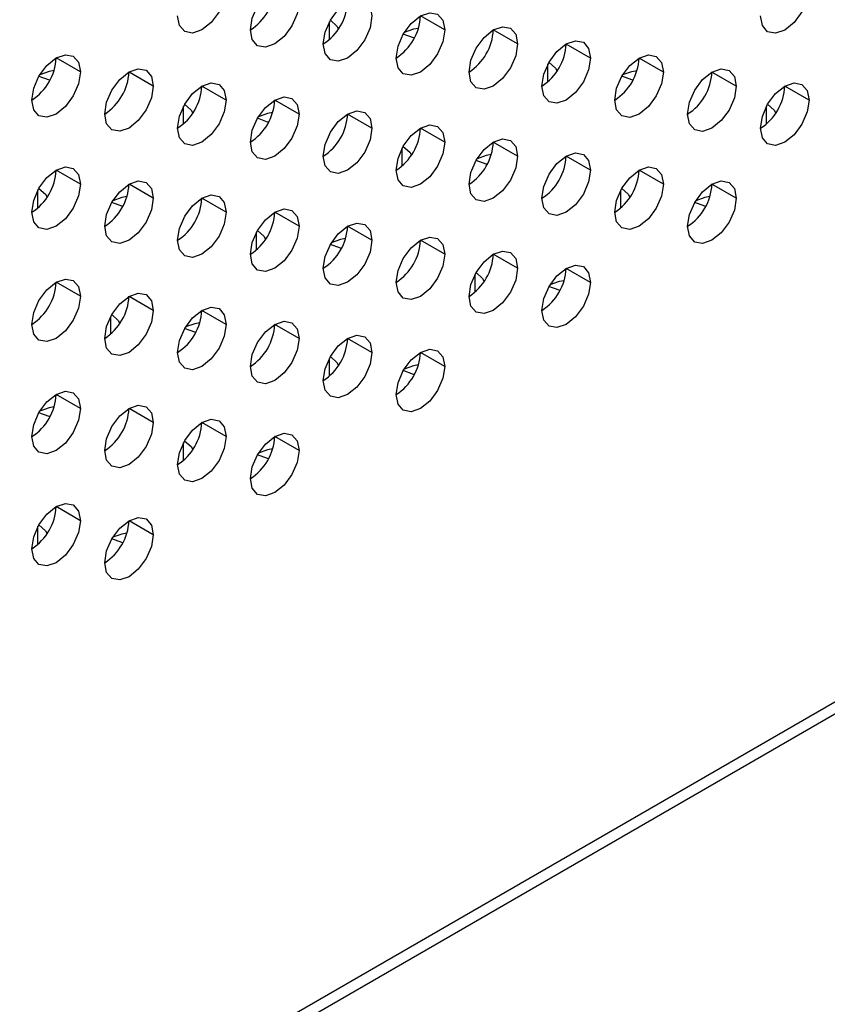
# Model space of a CAD drawing. Header units: millimetres. Extents: x 0 to 1118, y 0 to 864.
# Tile 164 of 256: x 991.93 to 995.84, y 623.79 to 628.57. Entities that reach past the tile are written whole.
import ezdxf

# ---------------------------------------------------------------- set-up
doc = ezdxf.new("R2010")
doc.units = ezdxf.units.MM

msp = doc.modelspace()

# ---------------------------------------------------------------- linework, layer by layer
at = {"color": 7, "linetype": 'Continuous', "lineweight": 25}
for p, q in [((993.9879, 628.52), (993.8701, 628.588)), ((994.3415, 628.4519), (994.2236, 628.5199)), ((994.695, 628.3838), (994.5772, 628.4518)), ((992.2202, 628.316), (992.1023, 628.384)), ((995.0486, 628.3157), (994.9308, 628.3838)), ((992.5737, 628.2479), (992.4559, 628.3159)), ((995.4022, 628.2476), (995.2843, 628.3157)), ((992.9273, 628.1798), (992.8094, 628.2479)), ((995.7557, 628.1796), (995.6379, 628.2476)), ((993.2808, 628.1117), (993.163, 628.1798)), ((993.6344, 628.0437), (993.5165, 628.1117)), ((993.9879, 627.9756), (993.8701, 628.0436)), ((994.3415, 627.9075), (994.2236, 627.9755)), ((994.695, 627.8394), (994.5772, 627.9075)), ((992.2202, 627.7716), (992.1023, 627.8397)), ((995.0486, 627.7714), (994.9308, 627.8394)), ((992.5737, 627.7035), (992.4559, 627.7716)), ((995.4022, 627.7033), (995.2843, 627.7713)), ((992.9273, 627.6355), (992.8094, 627.7035)), ((999.9984, 627.6348), (926.2235, 585.0455)), ((993.2808, 627.5674), (993.163, 627.6354)), ((926.189, 584.9692), (999.9638, 627.5585)), ((993.6344, 627.4993), (993.5165, 627.5673)), ((993.9879, 627.4312), (993.8701, 627.4993)), ((994.3415, 627.3632), (994.2236, 627.4312)), ((994.695, 627.2951), (994.5772, 627.3631)), ((992.2202, 627.2273), (992.1023, 627.2953)), ((992.5737, 627.1592), (992.4559, 627.2272)), ((992.9273, 627.0911), (992.8094, 627.1591)), ((993.2808, 627.023), (993.163, 627.0911)), ((993.6344, 626.9549), (993.5165, 627.023)), ((993.9879, 626.8869), (993.8701, 626.9549)), ((992.2202, 626.6829), (992.1023, 626.7509)), ((992.5737, 626.6148), (992.4559, 626.6829)), ((992.9273, 626.5467), (992.8094, 626.6148)), ((993.2808, 626.4787), (993.163, 626.5467)), ((992.2202, 626.1385), (992.1023, 626.2066)), ((992.5737, 626.0705), (992.4559, 626.1385))]:
    msp.add_line(p, q, dxfattribs=at)
at = {"color": 8, "linetype": 'Continuous', "lineweight": 25}
for p, q in [((993.4282, 628.4733), (993.4282, 628.559)), ((994.4888, 628.269), (994.4888, 628.3548)), ((992.721, 628.0651), (992.721, 628.1508)), ((995.5495, 628.0648), (995.5495, 628.1505)), ((993.7817, 627.8608), (993.7817, 627.9465)), ((992.0139, 627.6569), (992.0139, 627.7426)), ((994.8424, 627.6566), (994.8424, 627.7423)), ((993.0746, 627.4526), (993.0746, 627.5383)), ((994.1353, 627.2484), (994.1353, 627.3341)), ((992.3675, 627.0444), (992.3675, 627.1301)), ((993.4282, 626.8402), (993.4282, 626.9259)), ((992.721, 626.432), (992.721, 626.5177)), ((992.0139, 626.0238), (992.0139, 626.1095))]:
    msp.add_line(p, q, dxfattribs=at)
at = {"color": 7, "linetype": 'Continuous', "lineweight": 25, "flags": 128}
for points in [[(992.9273, 628.7242), (992.9183, 628.6669), (992.8928, 628.608), (992.8545, 628.5565), (992.8094, 628.5201), (992.7643, 628.5044), (992.7261, 628.5118), (992.7006, 628.5412), (992.6916, 628.5881)], [(993.0451, 628.52), (993.0541, 628.5773), (993.0797, 628.6362), (993.1179, 628.6878), (993.163, 628.7242), (993.2081, 628.7398), (993.2463, 628.7324), (993.2719, 628.703), (993.2808, 628.6561)], [(995.7557, 628.7239), (995.7467, 628.6667), (995.7212, 628.6078), (995.683, 628.5562), (995.6379, 628.5198), (995.5928, 628.5041), (995.5545, 628.5115), (995.529, 628.541), (995.52, 628.5879)], [(993.3987, 628.452), (993.4077, 628.5092), (993.4332, 628.5681), (993.4714, 628.6197), (993.5165, 628.6561), (993.5616, 628.6718), (993.5999, 628.6643), (993.6254, 628.6349), (993.6344, 628.588)], [(993.2808, 628.6561), (993.2719, 628.5988), (993.2463, 628.54), (993.2081, 628.4884), (993.163, 628.452), (993.1179, 628.4363), (993.0797, 628.4437), (993.0541, 628.4731), (993.0451, 628.52)], [(993.6344, 628.588), (993.6254, 628.5308), (993.5999, 628.4719), (993.5616, 628.4203), (993.5165, 628.3839), (993.4714, 628.3682), (993.4332, 628.3757), (993.4077, 628.4051), (993.3987, 628.452)], [(993.4328, 628.5675), (993.4643, 628.5391), (993.4725, 628.5245)], [(993.7522, 628.3839), (993.7612, 628.4411), (993.7868, 628.5), (993.825, 628.5516), (993.8701, 628.588), (993.9152, 628.6037), (993.9534, 628.5963), (993.979, 628.5669), (993.9879, 628.52)], [(993.9879, 628.52), (993.979, 628.4627), (993.9534, 628.4038), (993.9152, 628.3522), (993.8701, 628.3158), (993.825, 628.3002), (993.7868, 628.3076), (993.7612, 628.337), (993.7522, 628.3839)], [(993.8602, 628.5277), (993.8358, 628.5231), (993.791, 628.5072)], [(994.1058, 628.3158), (994.1148, 628.3731), (994.1403, 628.432), (994.1785, 628.4835), (994.2236, 628.5199), (994.2687, 628.5356), (994.307, 628.5282), (994.3325, 628.4988), (994.3415, 628.4519)], [(993.8403, 628.4803), (993.8358, 628.4814), (993.7865, 628.4996)], [(994.4593, 628.2477), (994.4683, 628.305), (994.4939, 628.3639), (994.5321, 628.4155), (994.5772, 628.4519), (994.6223, 628.4675), (994.6605, 628.4601), (994.6861, 628.4307), (994.695, 628.3838)], [(994.3415, 628.4519), (994.3325, 628.3946), (994.307, 628.3357), (994.2687, 628.2841), (994.2236, 628.2477), (994.1785, 628.2321), (994.1403, 628.2395), (994.1148, 628.2689), (994.1058, 628.3158)], [(991.9845, 628.1799), (991.9934, 628.2372), (992.019, 628.2961), (992.0572, 628.3476), (992.1023, 628.384), (992.1474, 628.3997), (992.1857, 628.3923), (992.2112, 628.3629), (992.2202, 628.316)], [(994.695, 628.3838), (994.6861, 628.3265), (994.6605, 628.2676), (994.6223, 628.2161), (994.5772, 628.1797), (994.5321, 628.164), (994.4939, 628.1714), (994.4683, 628.2008), (994.4593, 628.2477)], [(994.8129, 628.1796), (994.8219, 628.2369), (994.8474, 628.2958), (994.8857, 628.3474), (994.9308, 628.3838), (994.9759, 628.3994), (995.0141, 628.392), (995.0396, 628.3626), (995.0486, 628.3157)], [(992.0924, 628.3236), (992.068, 628.319), (992.0231, 628.303)], [(992.338, 628.1118), (992.347, 628.1691), (992.3725, 628.228), (992.4108, 628.2796), (992.4559, 628.316), (992.501, 628.3316), (992.5392, 628.3242), (992.5648, 628.2948), (992.5737, 628.2479)], [(994.4935, 628.3633), (994.5249, 628.335), (994.5331, 628.3203)], [(994.8518, 628.3032), (994.8964, 628.319), (994.9209, 628.3236)], [(995.1665, 628.1116), (995.1754, 628.1688), (995.201, 628.2277), (995.2392, 628.2793), (995.2843, 628.3157), (995.3294, 628.3314), (995.3676, 628.3239), (995.3932, 628.2945), (995.4022, 628.2476)], [(992.2202, 628.316), (992.2112, 628.2587), (992.1857, 628.1998), (992.1474, 628.1483), (992.1023, 628.1119), (992.0572, 628.0962), (992.019, 628.1036), (991.9934, 628.133), (991.9845, 628.1799)], [(992.0187, 628.2955), (992.068, 628.2773), (992.0725, 628.2763)], [(995.0486, 628.3157), (995.0396, 628.2585), (995.0141, 628.1996), (994.9759, 628.148), (994.9308, 628.1116), (994.8857, 628.0959), (994.8474, 628.1033), (994.8219, 628.1327), (994.8129, 628.1796)], [(994.9016, 628.2761), (994.8964, 628.2773), (994.8472, 628.2954)], [(992.5737, 628.2479), (992.5648, 628.1906), (992.5392, 628.1317), (992.501, 628.0802), (992.4559, 628.0438), (992.4108, 628.0281), (992.3725, 628.0355), (992.347, 628.0649), (992.338, 628.1118)], [(992.6916, 628.0438), (992.7006, 628.101), (992.7261, 628.1599), (992.7643, 628.2115), (992.8094, 628.2479), (992.8545, 628.2636), (992.8928, 628.2561), (992.9183, 628.2267), (992.9273, 628.1798)], [(995.4022, 628.2476), (995.3932, 628.1904), (995.3676, 628.1315), (995.3294, 628.0799), (995.2843, 628.0435), (995.2392, 628.0278), (995.201, 628.0353), (995.1754, 628.0647), (995.1665, 628.1116)], [(995.52, 628.0435), (995.529, 628.1008), (995.5545, 628.1596), (995.5928, 628.2112), (995.6379, 628.2476), (995.683, 628.2633), (995.7212, 628.2559), (995.7467, 628.2265), (995.7557, 628.1796)], [(992.9273, 628.1798), (992.9183, 628.1226), (992.8928, 628.0637), (992.8545, 628.0121), (992.8094, 627.9757), (992.7643, 627.96), (992.7261, 627.9675), (992.7006, 627.9969), (992.6916, 628.0438)], [(993.0451, 627.9757), (993.0541, 628.0329), (993.0797, 628.0918), (993.1179, 628.1434), (993.163, 628.1798), (993.2081, 628.1955), (993.2463, 628.1881), (993.2719, 628.1586), (993.2808, 628.1117)], [(995.7557, 628.1796), (995.7467, 628.1223), (995.7212, 628.0634), (995.683, 628.0118), (995.6379, 627.9754), (995.5928, 627.9598), (995.5545, 627.9672), (995.529, 627.9966), (995.52, 628.0435)], [(992.7257, 628.1593), (992.7572, 628.1309), (992.7653, 628.1163)], [(995.5543, 628.1592), (995.5856, 628.1309), (995.5938, 628.1161)], [(993.2808, 628.1117), (993.2719, 628.0545), (993.2463, 627.9956), (993.2081, 627.944), (993.163, 627.9076), (993.1179, 627.8919), (993.0797, 627.8994), (993.0541, 627.9288), (993.0451, 627.9757)], [(993.1332, 628.0721), (993.1287, 628.0732), (993.0794, 628.0914)], [(993.1531, 628.1195), (993.1287, 628.1149), (993.0839, 628.099)], [(993.3987, 627.9076), (993.4077, 627.9649), (993.4332, 628.0238), (993.4714, 628.0753), (993.5165, 628.1117), (993.5616, 628.1274), (993.5999, 628.12), (993.6254, 628.0906), (993.6344, 628.0437)], [(993.6344, 628.0437), (993.6254, 627.9864), (993.5999, 627.9275), (993.5616, 627.8759), (993.5165, 627.8395), (993.4714, 627.8239), (993.4332, 627.8313), (993.4077, 627.8607), (993.3987, 627.9076)], [(993.7522, 627.8395), (993.7612, 627.8968), (993.7868, 627.9557), (993.825, 628.0073), (993.8701, 628.0436), (993.9152, 628.0593), (993.9534, 628.0519), (993.979, 628.0225), (993.9879, 627.9756)], [(994.1058, 627.7714), (994.1148, 627.8287), (994.1403, 627.8876), (994.1785, 627.9392), (994.2236, 627.9756), (994.2687, 627.9912), (994.307, 627.9838), (994.3325, 627.9544), (994.3415, 627.9075)], [(993.9879, 627.9756), (993.979, 627.9183), (993.9534, 627.8594), (993.9152, 627.8079), (993.8701, 627.7715), (993.825, 627.7558), (993.7868, 627.7632), (993.7612, 627.7926), (993.7522, 627.8395)], [(993.7864, 627.9551), (993.8178, 627.9267), (993.826, 627.9121)], [(994.3415, 627.9075), (994.3325, 627.8503), (994.307, 627.7914), (994.2687, 627.7398), (994.2236, 627.7034), (994.1785, 627.6877), (994.1403, 627.6951), (994.1148, 627.7245), (994.1058, 627.7714)], [(994.2138, 627.9154), (994.1893, 627.9108), (994.1447, 627.895)], [(994.4593, 627.7034), (994.4683, 627.7606), (994.4939, 627.8195), (994.5321, 627.8711), (994.5772, 627.9075), (994.6223, 627.9232), (994.6605, 627.9157), (994.6861, 627.8863), (994.695, 627.8394)], [(991.9845, 627.6356), (991.9934, 627.6928), (992.019, 627.7517), (992.0572, 627.8033), (992.1023, 627.8397), (992.1474, 627.8554), (992.1857, 627.8479), (992.2112, 627.8185), (992.2202, 627.7716)], [(994.1945, 627.8679), (994.1893, 627.8691), (994.1401, 627.8872)], [(994.8129, 627.6353), (994.8219, 627.6925), (994.8474, 627.7514), (994.8857, 627.803), (994.9308, 627.8394), (994.9759, 627.8551), (995.0141, 627.8477), (995.0396, 627.8183), (995.0486, 627.7714)], [(994.695, 627.8394), (994.6861, 627.7822), (994.6605, 627.7233), (994.6223, 627.6717), (994.5772, 627.6353), (994.5321, 627.6196), (994.4939, 627.6271), (994.4683, 627.6565), (994.4593, 627.7034)], [(992.2202, 627.7716), (992.2112, 627.7144), (992.1857, 627.6555), (992.1474, 627.6039), (992.1023, 627.5675), (992.0572, 627.5518), (992.019, 627.5592), (991.9934, 627.5887), (991.9845, 627.6356)], [(992.0186, 627.7511), (992.0501, 627.7226), (992.0582, 627.7081)], [(992.338, 627.5675), (992.347, 627.6247), (992.3725, 627.6836), (992.4108, 627.7352), (992.4559, 627.7716), (992.501, 627.7873), (992.5392, 627.7798), (992.5648, 627.7504), (992.5737, 627.7035)], [(995.0486, 627.7714), (995.0396, 627.7141), (995.0141, 627.6552), (994.9759, 627.6036), (994.9308, 627.5672), (994.8857, 627.5516), (994.8474, 627.559), (994.8219, 627.5884), (994.8129, 627.6353)], [(994.8472, 627.751), (994.8785, 627.7226), (994.8867, 627.7079)], [(995.1665, 627.5672), (995.1754, 627.6245), (995.201, 627.6834), (995.2392, 627.7349), (995.2843, 627.7713), (995.3294, 627.787), (995.3676, 627.7796), (995.3932, 627.7502), (995.4022, 627.7033)], [(992.5737, 627.7035), (992.5648, 627.6463), (992.5392, 627.5874), (992.501, 627.5358), (992.4559, 627.4994), (992.4108, 627.4837), (992.3725, 627.4912), (992.347, 627.5206), (992.338, 627.5675)], [(992.446, 627.7113), (992.4216, 627.7067), (992.3768, 627.6908)], [(992.6916, 627.4994), (992.7006, 627.5567), (992.7261, 627.6156), (992.7643, 627.6671), (992.8094, 627.7035), (992.8545, 627.7192), (992.8928, 627.7118), (992.9183, 627.6824), (992.9273, 627.6355)], [(995.4022, 627.7033), (995.3932, 627.646), (995.3676, 627.5871), (995.3294, 627.5355), (995.2843, 627.4992), (995.2392, 627.4835), (995.201, 627.4909), (995.1754, 627.5203), (995.1665, 627.5672)], [(995.2745, 627.7113), (995.25, 627.7067), (995.2055, 627.6909)], [(992.4261, 627.6639), (992.4216, 627.665), (992.3723, 627.6832)], [(995.2546, 627.6639), (995.25, 627.665), (995.2008, 627.6831)], [(992.9273, 627.6355), (992.9183, 627.5782), (992.8928, 627.5193), (992.8545, 627.4677), (992.8094, 627.4313), (992.7643, 627.4157), (992.7261, 627.4231), (992.7006, 627.4525), (992.6916, 627.4994)], [(993.0451, 627.4313), (993.0541, 627.4886), (993.0797, 627.5475), (993.1179, 627.599), (993.163, 627.6354), (993.2081, 627.6511), (993.2463, 627.6437), (993.2719, 627.6143), (993.2808, 627.5674)], [(993.2808, 627.5674), (993.2719, 627.5101), (993.2463, 627.4512), (993.2081, 627.3997), (993.163, 627.3633), (993.1179, 627.3476), (993.0797, 627.355), (993.0541, 627.3844), (993.0451, 627.4313)], [(993.3987, 627.3632), (993.4077, 627.4205), (993.4332, 627.4794), (993.4714, 627.531), (993.5165, 627.5674), (993.5616, 627.583), (993.5999, 627.5756), (993.6254, 627.5462), (993.6344, 627.4993)], [(993.0793, 627.5469), (993.1107, 627.5185), (993.1189, 627.5039)], [(993.7522, 627.2952), (993.7612, 627.3524), (993.7868, 627.4113), (993.825, 627.4629), (993.8701, 627.4993), (993.9152, 627.515), (993.9534, 627.5075), (993.979, 627.4781), (993.9879, 627.4312)], [(993.6344, 627.4993), (993.6254, 627.4421), (993.5999, 627.3832), (993.5616, 627.3316), (993.5165, 627.2952), (993.4714, 627.2795), (993.4332, 627.2869), (993.4077, 627.3163), (993.3987, 627.3632)], [(993.4874, 627.4597), (993.4822, 627.4609), (993.433, 627.479)], [(993.5067, 627.5072), (993.4822, 627.5026), (993.4376, 627.4868)], [(993.9879, 627.4312), (993.979, 627.374), (993.9534, 627.3151), (993.9152, 627.2635), (993.8701, 627.2271), (993.825, 627.2114), (993.7868, 627.2189), (993.7612, 627.2483), (993.7522, 627.2952)], [(994.1058, 627.2271), (994.1148, 627.2843), (994.1403, 627.3432), (994.1785, 627.3948), (994.2236, 627.4312), (994.2687, 627.4469), (994.307, 627.4395), (994.3325, 627.4101), (994.3415, 627.3632)], [(994.4593, 627.159), (994.4683, 627.2163), (994.4939, 627.2752), (994.5321, 627.3267), (994.5772, 627.3631), (994.6223, 627.3788), (994.6605, 627.3714), (994.6861, 627.342), (994.695, 627.2951)], [(994.3415, 627.3632), (994.3325, 627.3059), (994.307, 627.247), (994.2687, 627.1954), (994.2236, 627.159), (994.1785, 627.1434), (994.1403, 627.1508), (994.1148, 627.1802), (994.1058, 627.2271)], [(994.14, 627.3428), (994.1714, 627.3144), (994.1796, 627.2997)], [(991.9845, 627.0912), (991.9934, 627.1485), (992.019, 627.2073), (992.0572, 627.2589), (992.1023, 627.2953), (992.1474, 627.311), (992.1857, 627.3036), (992.2112, 627.2742), (992.2202, 627.2273)], [(994.695, 627.2951), (994.6861, 627.2378), (994.6605, 627.1789), (994.6223, 627.1273), (994.5772, 627.0909), (994.5321, 627.0753), (994.4939, 627.0827), (994.4683, 627.1121), (994.4593, 627.159)], [(994.5475, 627.2557), (994.5429, 627.2568), (994.4937, 627.2749)], [(994.5674, 627.3031), (994.5429, 627.2985), (994.4984, 627.2827)], [(992.2202, 627.2273), (992.2112, 627.17), (992.1857, 627.1111), (992.1474, 627.0595), (992.1023, 627.0231), (992.0572, 627.0075), (992.019, 627.0149), (991.9934, 627.0443), (991.9845, 627.0912)], [(992.338, 627.0231), (992.347, 627.0804), (992.3725, 627.1393), (992.4108, 627.1908), (992.4559, 627.2272), (992.501, 627.2429), (992.5392, 627.2355), (992.5648, 627.2061), (992.5737, 627.1592)], [(992.5737, 627.1592), (992.5648, 627.1019), (992.5392, 627.043), (992.501, 626.9915), (992.4559, 626.9551), (992.4108, 626.9394), (992.3725, 626.9468), (992.347, 626.9762), (992.338, 627.0231)], [(992.3722, 627.1387), (992.4036, 627.1103), (992.4118, 627.0957)], [(992.6916, 626.955), (992.7006, 627.0123), (992.7261, 627.0712), (992.7643, 627.1228), (992.8094, 627.1592), (992.8545, 627.1748), (992.8928, 627.1674), (992.9183, 627.138), (992.9273, 627.0911)], [(992.9273, 627.0911), (992.9183, 627.0338), (992.8928, 626.9749), (992.8545, 626.9234), (992.8094, 626.887), (992.7643, 626.8713), (992.7261, 626.8787), (992.7006, 626.9081), (992.6916, 626.955)], [(992.7996, 627.099), (992.7751, 627.0944), (992.7305, 627.0785)], [(993.0451, 626.887), (993.0541, 626.9442), (993.0797, 627.0031), (993.1179, 627.0547), (993.163, 627.0911), (993.2081, 627.1068), (993.2463, 627.0993), (993.2719, 627.0699), (993.2808, 627.023)], [(992.7803, 627.0515), (992.7751, 627.0527), (992.7259, 627.0708)], [(993.3987, 626.8189), (993.4077, 626.8761), (993.4332, 626.935), (993.4714, 626.9866), (993.5165, 627.023), (993.5616, 627.0387), (993.5999, 627.0313), (993.6254, 627.0018), (993.6344, 626.9549)], [(993.2808, 627.023), (993.2719, 626.9658), (993.2463, 626.9069), (993.2081, 626.8553), (993.163, 626.8189), (993.1179, 626.8032), (993.0797, 626.8107), (993.0541, 626.8401), (993.0451, 626.887)], [(993.6344, 626.9549), (993.6254, 626.8977), (993.5999, 626.8388), (993.5616, 626.7872), (993.5165, 626.7508), (993.4714, 626.7351), (993.4332, 626.7426), (993.4077, 626.772), (993.3987, 626.8189)], [(993.7522, 626.7508), (993.7612, 626.8081), (993.7868, 626.867), (993.825, 626.9185), (993.8701, 626.9549), (993.9152, 626.9706), (993.9534, 626.9632), (993.979, 626.9338), (993.9879, 626.8869)], [(993.4329, 626.9346), (993.4643, 626.9062), (993.4725, 626.8915)], [(993.8603, 626.8949), (993.8358, 626.8903), (993.7913, 626.8745)], [(993.9879, 626.8869), (993.979, 626.8296), (993.9534, 626.7707), (993.9152, 626.7191), (993.8701, 626.6827), (993.825, 626.6671), (993.7868, 626.6745), (993.7612, 626.7039), (993.7522, 626.7508)], [(993.8404, 626.8475), (993.8358, 626.8486), (993.7866, 626.8667)], [(991.9845, 626.5468), (991.9934, 626.6041), (992.019, 626.663), (992.0572, 626.7146), (992.1023, 626.751), (992.1474, 626.7666), (992.1857, 626.7592), (992.2112, 626.7298), (992.2202, 626.6829)], [(992.338, 626.4788), (992.347, 626.536), (992.3725, 626.5949), (992.4108, 626.6465), (992.4559, 626.6829), (992.501, 626.6986), (992.5392, 626.6911), (992.5648, 626.6617), (992.5737, 626.6148)], [(992.2202, 626.6829), (992.2112, 626.6256), (992.1857, 626.5667), (992.1474, 626.5152), (992.1023, 626.4788), (992.0572, 626.4631), (992.019, 626.4705), (991.9934, 626.4999), (991.9845, 626.5468)], [(992.0726, 626.6434), (992.068, 626.6445), (992.0188, 626.6626)], [(992.0925, 626.6908), (992.068, 626.6862), (992.0234, 626.6703)], [(992.5737, 626.6148), (992.5648, 626.5576), (992.5392, 626.4987), (992.501, 626.4471), (992.4559, 626.4107), (992.4108, 626.395), (992.3725, 626.4025), (992.347, 626.4319), (992.338, 626.4788)], [(992.6916, 626.4107), (992.7006, 626.4679), (992.7261, 626.5268), (992.7643, 626.5784), (992.8094, 626.6148), (992.8545, 626.6305), (992.8928, 626.623), (992.9183, 626.5936), (992.9273, 626.5467)], [(993.0451, 626.3426), (993.0541, 626.3999), (993.0797, 626.4588), (993.1179, 626.5103), (993.163, 626.5467), (993.2081, 626.5624), (993.2463, 626.555), (993.2719, 626.5256), (993.2808, 626.4787)], [(992.9273, 626.5467), (992.9183, 626.4895), (992.8928, 626.4306), (992.8545, 626.379), (992.8094, 626.3426), (992.7643, 626.3269), (992.7261, 626.3344), (992.7006, 626.3638), (992.6916, 626.4107)], [(992.7258, 626.5264), (992.7572, 626.498), (992.7654, 626.4833)], [(993.2808, 626.4787), (993.2719, 626.4214), (993.2463, 626.3625), (993.2081, 626.3109), (993.163, 626.2745), (993.1179, 626.2589), (993.0797, 626.2663), (993.0541, 626.2957), (993.0451, 626.3426)], [(993.1532, 626.4867), (993.1287, 626.482), (993.0842, 626.4663)], [(993.1333, 626.4393), (993.1287, 626.4404), (993.0795, 626.4585)], [(991.9845, 626.0025), (991.9934, 626.0597), (992.019, 626.1186), (992.0572, 626.1702), (992.1023, 626.2066), (992.1474, 626.2223), (992.1857, 626.2148), (992.2112, 626.1854), (992.2202, 626.1385)], [(992.2202, 626.1385), (992.2112, 626.0813), (992.1857, 626.0224), (992.1474, 625.9708), (992.1023, 625.9344), (992.0572, 625.9187), (992.019, 625.9262), (991.9934, 625.9556), (991.9845, 626.0025)], [(992.338, 625.9344), (992.347, 625.9917), (992.3725, 626.0506), (992.4108, 626.1021), (992.4559, 626.1385), (992.501, 626.1542), (992.5392, 626.1468), (992.5648, 626.1174), (992.5737, 626.0705)], [(992.0187, 626.1182), (992.0501, 626.0898), (992.0583, 626.0751)], [(992.4461, 626.0785), (992.4216, 626.0738), (992.3771, 626.0581)], [(992.5737, 626.0705), (992.5648, 626.0132), (992.5392, 625.9543), (992.501, 625.9027), (992.4559, 625.8663), (992.4108, 625.8507), (992.3725, 625.8581), (992.347, 625.8875), (992.338, 625.9344)], [(992.4262, 626.0311), (992.4216, 626.0322), (992.3724, 626.0503)]]:
    msp.add_lwpolyline(points, dxfattribs=at)
at = {"color": 7, "linetype": 'Continuous', "lineweight": 25}
for centre in [(992.9071, 628.7358), (993.2607, 628.6677), (993.6142, 628.5996), (993.9678, 628.5316), (994.3213, 628.4635), (991.8465, 628.3957), (994.6749, 628.3954), (992.2, 628.3276), (995.0284, 628.3273), (992.5536, 628.2595), (995.382, 628.2592), (992.9071, 628.1914), (993.2607, 628.1233), (993.6142, 628.0553), (993.9678, 627.9872), (994.3213, 627.9191), (991.8465, 627.8513), (994.6749, 627.851), (992.2, 627.7832), (995.0284, 627.783), (992.5536, 627.7151), (992.9071, 627.6471), (993.2607, 627.579), (993.6142, 627.5109), (993.9678, 627.4428), (994.3213, 627.3748), (991.8465, 627.3069), (992.2, 627.2389), (992.5536, 627.1708), (992.9071, 627.1027), (993.2607, 627.0346), (993.6142, 626.9665), (991.8465, 626.7626), (992.2, 626.6945), (992.5536, 626.6264), (992.9071, 626.5583), (991.8465, 626.2182), (992.2, 626.1501)]:
    msp.add_arc(centre, 0.2561, 302.6055, 357.3945, dxfattribs=at)

doc.saveas('drawing.dxf')
